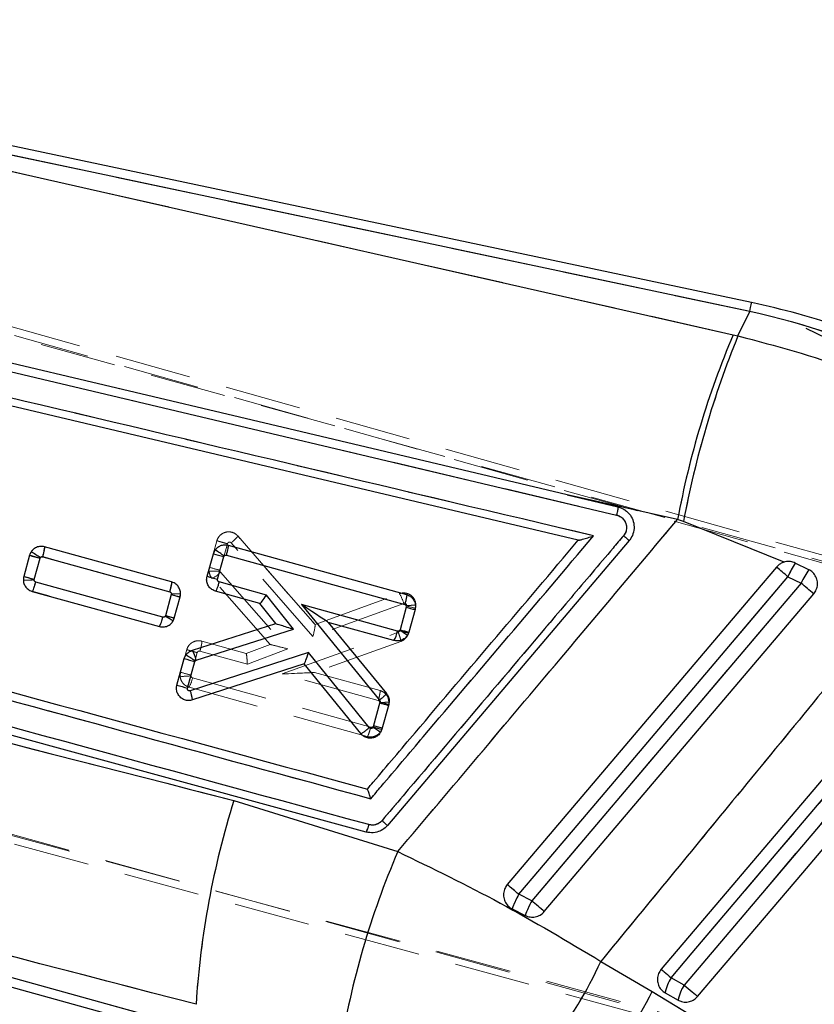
# Model space of a CAD drawing. Header units: millimetres. Extents: x 23 to 407, y 52 to 245.
# Tile 10 of 34: x 127 to 140, y 219 to 236. Entities that reach past the tile are written whole.
import ezdxf

# ---------------------------------------------------------------- set-up
doc = ezdxf.new("R2010")
doc.units = ezdxf.units.MM
doc.linetypes.add('HIDDEN', pattern=[1.905, 1.27, -0.635])
doc.layers.add('FORMATO', color=179, linetype='Continuous')
doc.styles.add('SLDTEXTSTYLE0', font='TXT', dxfattribs={"width": 0.75})
doc.dimstyles.new('SLDDIMSTYLE2', dxfattribs={"dimtxt": 3.5, "dimasz": 3.302, "dimexe": 0, "dimexo": 0.0625, "dimgap": 0.875, "dimtad": 1, "dimdec": 1, "dimlfac": 1.5, "dimrnd": 1e-09, "dimzin": 12, "dimdsep": 46, "dimtxsty": 'SLDTEXTSTYLE0', "dimsah": 1, "dimcen": 0.09, "dimadec": 0, "dimazin": 3, "dimtfac": 1, "dimtdec": 1, "dimtofl": 0, "dimtmove": 0, "dimatfit": 3, "dimfxl": 0, "dimfrac": 2, "dimtolj": 1, "dimtzin": 12, "dimarcsym": 0})

# ---------------------------------------------------------------- blocks, each defined once
blk = doc.blocks.new('_D_4')
at = {"layer": 'FORMATO'}
for p, q in [((140.029, 230.448), (214.029, 195.068)), ((213.127, 195.5), (144.92, 52.834)), ((71.821, 87.782), (145.822, 52.402))]:
    blk.add_line(p, q, dxfattribs=at)
for points in [[(213.127, 195.5), (211.245, 192.74), (212.161, 192.301)], [(144.92, 52.834), (146.802, 55.594), (145.885, 56.032)]]:
    blk.add_solid(points, dxfattribs=at)
at = {"layer": 'FORMATO', "insert": (171.09, 118.034), "char_height": 3.5, "attachment_point": 1, "rotation": 64.4478, "style": 'SLDTEXTSTYLE0'}
blk.add_mtext('237.2', dxfattribs=at)

msp = doc.modelspace()

# ---------------------------------------------------------------- linework, layer by layer
at = {"color": 7, "linetype": 'Continuous', "lineweight": 25}
for p, q in [((139.1267, 230.87885), (116.8609, 235.59156)), ((139.09485, 230.72837), (116.93282, 235.41913)), ((117.02006, 235.2758), (138.8196, 230.33934)), ((136.23694, 226.91494), (117.68103, 231.29921)), ((138.89879, 230.32145), (139.09485, 230.72837)), ((138.8196, 230.33934), (138.89879, 230.32145)), ((125.74013, 229.96795), (136.87523, 227.33442)), ((136.05169, 227.67306), (136.89736, 227.4731)), ((137.893, 227.26192), (136.05169, 227.67306)), ((137.99086, 227.22867), (137.893, 227.26192)), ((139.66856, 226.55071), (137.99086, 227.22867)), ((129.4558, 226.22013), (127.337, 226.80626)), ((130.4004, 226.83247), (133.37326, 226.01007)), ((137.08391, 226.90966), (133.05566, 222.16161)), ((136.23744, 226.91482), (136.23694, 226.91494)), ((127.08742, 226.66521), (126.98984, 226.31297)), ((127.11273, 226.72135), (127.08742, 226.66521)), ((127.30655, 226.64031), (129.42484, 226.05432)), ((130.0468, 226.31584), (130.15086, 226.69147)), ((130.15086, 226.69147), (130.18056, 226.75408)), ((130.22121, 226.26608), (130.32532, 226.64189)), ((130.32532, 226.64189), (130.33047, 226.65263)), ((130.36995, 226.66652), (133.34231, 225.84426)), ((132.70031, 222.05252), (116.00436, 226.6054)), ((127.16425, 226.26321), (127.26187, 226.61558)), ((127.26187, 226.61558), (127.26628, 226.62528)), ((140.08155, 226.42453), (139.85308, 226.53591)), ((139.73123, 226.30794), (139.95151, 226.20152)), ((129.30884, 225.6326), (127.19022, 226.21864)), ((131.03733, 226.00288), (130.24719, 226.22144)), ((127.13176, 226.06333), (129.25062, 225.47724)), ((129.4505, 226.00958), (129.35292, 225.65735)), ((130.92674, 225.86199), (130.18874, 226.06613)), ((131.48757, 225.43543), (131.03733, 226.00288)), ((129.49973, 225.61805), (129.59731, 225.97028)), ((131.1931, 225.52629), (130.92674, 225.86199)), ((131.61893, 225.842), (132.92265, 224.25156)), ((133.21991, 225.39915), (131.61893, 225.842)), ((129.35292, 225.65735), (129.34938, 225.64886)), ((133.36795, 225.79945), (133.26385, 225.42372)), ((133.51477, 225.76022), (133.41071, 225.3846)), ((129.47996, 225.57085), (129.49973, 225.61805)), ((129.80078, 225.08328), (131.1931, 225.52629)), ((131.19311, 225.52628), (131.1931, 225.52629)), ((132.06715, 225.54654), (133.03812, 224.36204)), ((133.16169, 225.24378), (132.06715, 225.54654)), ((129.8651, 224.91919), (131.48757, 225.43543)), ((133.26385, 225.42372), (133.25958, 225.41412)), ((133.41071, 225.3846), (133.38651, 225.33008)), ((129.66689, 224.94445), (129.69392, 225.00318)), ((131.73789, 225.04665), (129.76509, 224.40688)), ((132.75195, 223.79197), (131.73789, 225.04665)), ((129.54397, 224.50074), (129.66689, 224.94445)), ((129.71838, 224.45098), (129.84134, 224.89484)), ((131.66651, 224.85802), (129.80267, 224.2536)), ((129.84134, 224.89484), (129.84598, 224.90486)), ((129.84598, 224.90486), (129.8651, 224.91919)), ((132.60873, 223.69223), (131.66651, 224.85802)), ((132.92992, 224.21838), (132.81509, 223.80387)), ((133.07675, 224.17915), (132.96194, 223.76473)), ((132.81509, 223.80387), (132.81145, 223.79529)), ((132.96194, 223.76473), (132.94006, 223.71394)), ((113.73254, 223.2437), (129.75845, 218.80723)), ((113.58242, 223.12526), (129.71731, 218.65862)), ((130.49292, 222.57835), (133.2272, 221.72579)), ((135.46042, 220.90455), (135.24326, 221.01465)), ((135.13174, 220.77414), (135.35157, 220.66185)), ((136.61343, 219.89709), (137.46953, 219.39644)), ((138.00196, 219.50149), (137.78585, 219.62363)), ((137.68406, 219.37262), (137.90018, 219.25049))]:
    msp.add_line(p, q, dxfattribs=at)
at = {"color": 7, "linetype": 'HIDDEN', "lineweight": 18}
for p, q in [((139.09485, 230.72837), (116.93282, 235.41913)), ((117.02006, 235.2758), (138.8196, 230.33934)), ((113.85932, 234.11276), (142.84022, 225.95396)), ((113.99649, 233.9353), (143.0832, 225.75629)), ((145.02588, 225.26427), (114.78866, 233.63488)), ((138.89879, 230.32145), (139.09485, 230.72837)), ((138.8196, 230.33934), (138.89879, 230.32145)), ((125.74013, 229.96795), (136.87523, 227.33442)), ((137.893, 227.26192), (136.05169, 227.67306)), ((137.99086, 227.22867), (137.893, 227.26192)), ((139.66856, 226.55071), (137.99086, 227.22867)), ((130.55924, 226.98656), (130.55935, 226.98644)), ((131.84691, 225.5097), (130.55924, 226.98656)), ((130.55935, 226.98644), (131.8475, 225.50903)), ((127.3379, 226.80799), (127.33799, 226.80796)), ((129.45652, 226.22102), (127.3379, 226.80799)), ((127.33799, 226.80796), (129.45652, 226.22102)), ((130.21028, 226.90764), (130.08752, 226.46389)), ((130.08752, 226.46389), (130.21027, 226.90761)), ((130.21027, 226.90761), (130.21028, 226.90764)), ((130.38442, 226.85692), (130.26186, 226.41389)), ((131.81039, 225.30853), (130.44781, 226.87131)), ((127.08781, 226.66687), (126.99036, 226.31459)), ((126.99036, 226.31459), (127.08781, 226.66686)), ((129.42604, 226.05507), (127.30736, 226.64206)), ((127.26201, 226.61634), (127.16472, 226.26464)), ((130.26186, 226.41389), (130.26072, 226.40321)), ((130.26072, 226.40321), (130.26976, 226.38093)), ((130.26976, 226.38093), (131.39577, 225.10383)), ((139.73123, 226.30794), (139.95151, 226.20152)), ((111.82924, 226.15325), (142.89151, 217.55425)), ((127.16472, 226.26464), (127.16353, 226.25462)), ((127.19009, 226.22065), (129.30856, 225.63378)), ((131.09726, 225.18), (130.13095, 226.27597)), ((146.44313, 216.51347), (111.61035, 225.99323)), ((111.82054, 226.07454), (146.53124, 216.61662)), ((127.13187, 226.06527), (127.13186, 226.06528)), ((129.25046, 225.47837), (127.13187, 226.06527)), ((129.35362, 225.65961), (129.45087, 226.01118)), ((129.45087, 226.01118), (129.45222, 226.02021)), ((129.59775, 225.97215), (129.60507, 226.02279)), ((131.84691, 225.5097), (133.25451, 226.02499)), ((129.59775, 225.97215), (129.5003, 225.61988)), ((129.5003, 225.61988), (129.59775, 225.97215)), ((133.3256, 225.86321), (131.81039, 225.30853)), ((133.25894, 225.40686), (133.37336, 225.82052)), ((133.37336, 225.82052), (133.37463, 225.82912)), ((133.52016, 225.78117), (133.5275, 225.83599)), ((133.5275, 225.83599), (133.5275, 225.83597)), ((133.52016, 225.78117), (133.40551, 225.36671)), ((129.49098, 225.59716), (129.46693, 225.55454)), ((129.49159, 225.59824), (129.5003, 225.61988)), ((129.25051, 225.47836), (129.25046, 225.47837)), ((129.25046, 225.47837), (129.3033, 225.47309)), ((129.26427, 225.47585), (129.25051, 225.47836)), ((131.29936, 224.68759), (133.23513, 225.38109)), ((129.95825, 225.23352), (129.95827, 225.23352)), ((130.69617, 225.02909), (129.95825, 225.23352)), ((129.95827, 225.23352), (130.69651, 225.02899)), ((130.69617, 225.02909), (131.09724, 225.18002)), ((133.27832, 225.22973), (131.83586, 224.71296)), ((129.70811, 225.09236), (129.60418, 224.71669)), ((129.60418, 224.71669), (129.7081, 225.09235)), ((129.8823, 225.04183), (129.77851, 224.66662)), ((130.71782, 224.8487), (129.92767, 225.0676)), ((131.39577, 225.10383), (130.71782, 224.8487)), ((129.60418, 224.71669), (129.59746, 224.64773)), ((129.77851, 224.66662), (129.77742, 224.6554)), ((132.90034, 224.24402), (131.29936, 224.68759)), ((131.83645, 224.71317), (132.93086, 224.40996)), ((129.80397, 224.62279), (132.77633, 223.79937)), ((132.71825, 223.64396), (129.74568, 224.46744)), ((132.93086, 224.40996), (132.93086, 224.40996)), ((132.82141, 223.8252), (132.92523, 224.20052)), ((132.92523, 224.20052), (132.92649, 224.21052)), ((133.0793, 224.22033), (133.06791, 224.27738)), ((133.07202, 224.16113), (133.0793, 224.22033)), ((133.07202, 224.16113), (132.9681, 223.78547)), ((132.95939, 223.76387), (132.9681, 223.78547)), ((132.7183, 223.64395), (132.71825, 223.64396)), ((132.71825, 223.64396), (132.77114, 223.63868)), ((113.73254, 223.2437), (129.75845, 218.80723)), ((130.49292, 222.57835), (133.2272, 221.72579)), ((135.46042, 220.90455), (135.24326, 221.01465)), ((136.61343, 219.89709), (137.46953, 219.39644)), ((138.00196, 219.50149), (137.78585, 219.62363))]:
    msp.add_line(p, q, dxfattribs=at)
at = {"color": 8, "linetype": 'Continuous', "lineweight": 25, "flags": 128}
msp.add_lwpolyline([(139.09485, 230.72837), (139.10877, 230.79411), (139.11873, 230.84116), (139.12471, 230.86942), (139.1267, 230.87885), (139.1267, 230.87885)], dxfattribs=at)
at = {"color": 7, "linetype": 'HIDDEN', "lineweight": 18, "flags": 128}
for points in [[(139.1267, 230.87885), (139.12471, 230.86942), (139.11873, 230.84116), (139.10877, 230.79411), (139.09485, 230.72837)], [(127.27454, 226.8125), (127.29736, 226.81486), (127.33786, 226.808), (127.3379, 226.80799), (127.3379, 226.80799)], [(135.24326, 221.01465), (135.59334, 221.42755), (136.99365, 223.07915), (139.73123, 226.30794)], [(139.95151, 226.20152), (139.60143, 225.78862), (138.2011, 224.13703), (135.46042, 220.90455)], [(137.78585, 219.62363), (138.13613, 220.03635), (139.53725, 221.68727), (142.14233, 224.7568)], [(142.3313, 224.60269), (141.98102, 224.18996), (140.5799, 222.53904), (138.00196, 219.50149)], [(137.61805, 219.76606), (137.62324, 219.76165), (137.63382, 219.75266), (137.64952, 219.73933), (137.66991, 219.72203), (137.69445, 219.7012), (137.72246, 219.67742), (137.75321, 219.65133), (137.78585, 219.62363)], [(138.00196, 219.50149), (138.03563, 219.47291), (138.06942, 219.44424), (138.10241, 219.41624), (138.13373, 219.38966), (138.16252, 219.36523), (138.18802, 219.34359), (138.20953, 219.32534), (138.22649, 219.31095)], [(137.46953, 219.39644), (143.15159, 215.93473), (143.90766, 215.474)]]:
    msp.add_lwpolyline(points, dxfattribs=at)
at = {"color": 7, "linetype": 'Continuous', "lineweight": 25, "flags": 128}
for points in [[(136.05169, 227.67306), (135.60814, 227.77793), (131.4073, 228.77097), (125.76189, 230.10491)], [(139.54151, 226.46836), (139.19374, 226.05839), (137.79301, 224.40714), (135.05221, 221.17614)], [(135.24326, 221.01465), (135.59334, 221.42755), (136.99365, 223.07915), (139.73123, 226.30794)], [(139.95151, 226.20152), (139.60143, 225.78862), (138.2011, 224.13703), (135.46042, 220.90455)], [(135.66995, 220.72636), (136.01467, 221.13278), (137.41533, 222.78408), (140.16214, 226.02245)], [(132.06704, 225.54668), (132.06712, 225.54658), (132.06715, 225.54654)], [(141.9745, 224.89925), (141.62422, 224.48652), (140.22311, 222.83559), (137.61805, 219.76606)], [(137.78585, 219.62363), (138.13613, 220.03635), (139.53725, 221.68727), (142.14233, 224.7568)], [(142.3313, 224.60269), (141.98102, 224.18996), (140.5799, 222.53904), (138.00196, 219.50149)], [(138.22649, 219.31095), (138.57677, 219.72368), (139.97788, 221.3746), (142.55582, 224.41216)], [(137.61805, 219.76606), (137.62324, 219.76165), (137.63382, 219.75266), (137.64952, 219.73933), (137.66991, 219.72203), (137.69445, 219.7012), (137.72246, 219.67742), (137.75321, 219.65133), (137.78585, 219.62363)], [(138.00196, 219.50149), (138.03563, 219.47291), (138.06942, 219.44424), (138.10241, 219.41624), (138.13373, 219.38966), (138.16252, 219.36523), (138.18802, 219.34359), (138.20953, 219.32534), (138.22649, 219.31095)], [(137.46953, 219.39644), (143.15159, 215.93473), (143.90766, 215.474)]]:
    msp.add_lwpolyline(points, dxfattribs=at)
at = {"color": 7, "linetype": 'Continuous', "lineweight": 25}
for centre, radius, start, end in [((152.31754, 224.59695), 14.66866, 156.953801, 169.532497), ((153.69035, 224.29952), 15.9704, 157.847825, 169.431491), ((128.68662, 231.95476), 5.526, 253.178328, 255.05891), ((125.867, 224.55957), 2.49502, 55.886775, 60.047165), ((131.73889, 231.94805), 5.49121, 253.190263, 255.082754), ((129.07305, 224.95602), 2.11178, 53.456405, 58.368942), ((106.02851, 186.64518), 52.04812, 49.644381, 49.91788), ((141.36686, 225.58024), 1.7902, 147.735204, 156.015752), ((128.59983, 231.62552), 5.55114, 253.140331, 255.012415), ((131.6625, 231.64838), 5.57194, 253.143824, 255.008922), ((141.20042, 225.62268), 1.37653, 144.372031, 155.133187), ((84.59455, 160.87473), 85.627, 49.5375556, 49.7225475), ((130.72681, 230.48284), 4.65177, 254.075553, 255.9475), ((130.9303, 225.87392), 0.01245, 253.412232, 255.276204), ((128.06989, 223.35875), 2.6233, 57.48513, 60.807796), ((130.57151, 229.91566), 4.42925, 254.030569, 255.996586), ((134.57488, 230.02223), 4.39187, 254.049231, 256.031964), ((128.83704, 225.72082), 0.47998, 329.503377, 349.409025), ((132.74797, 225.48742), 0.48012, 329.506758, 349.406848), ((132.17508, 223.6382), 2.08087, 54.396204, 58.588688), ((134.45152, 229.58686), 4.32924, 254.077584, 256.089015), ((128.50742, 223.00145), 2.32696, 54.883411, 59.343204), ((129.22843, 224.76425), 0.65526, 13.677503, 29.135201), ((131.26099, 230.21835), 5.50955, 253.18199, 255.06818), ((131.66122, 224.87591), 0.01865, 286.458938, 289.20053), ((131.1592, 229.83156), 5.57016, 253.143324, 255.008992), ((129.23725, 224.19623), 0.56833, 5.792836, 21.755721), ((134.13548, 228.4356), 4.38615, 254.046572, 256.031972), ((131.64727, 221.81242), 2.29936, 55.789397, 59.581917), ((134.00731, 227.98181), 4.34472, 254.073446, 256.077712), ((144.3393, 218.24941), 14.50731, 162.638621, 176.318089), ((146.03209, 216.20835), 13.94301, 156.689488, 170.842802), ((105.21115, 185.6803), 46.37288, 49.637425, 49.946508), ((137.18248, 219.96933), 2.20301, 151.673609, 158.5727), ((136.92936, 220.09997), 1.67485, 151.289498, 160.398343), ((87.45712, 164.24549), 74.26012, 49.5154791, 49.7276974), ((130.35169, 222.75686), 6.88388, 308.141935, 335.45358), ((138.36887, 219.24106), 0.69733, 146.72781, 169.125206), ((138.58485, 219.11897), 0.69719, 146.725436, 169.12679), ((131.3017, 222.47502), 6.89346, 306.011702, 333.474627)]:
    msp.add_arc(centre, radius, start, end, dxfattribs=at)
at = {"color": 7, "linetype": 'HIDDEN', "lineweight": 18}
for centre, radius, start, end in [((152.31754, 224.59695), 14.66866, 156.953801, 169.532497), ((153.69035, 224.29952), 15.9704, 157.847825, 169.431491), ((106.02851, 186.64518), 52.04812, 49.644381, 49.91788), ((141.36686, 225.58024), 1.7902, 147.735204, 156.015752), ((128.63477, 231.72492), 5.65471, 253.09389, 254.931691), ((130.28321, 226.41022), 0.20299, 182.994707, 221.402793), ((131.72476, 231.84404), 5.62376, 253.074378, 254.922323), ((129.85955, 226.77916), 0.57172, 298.340784, 315.848741), ((141.20042, 225.62268), 1.37653, 144.372031, 155.133187), ((127.06459, 227.58207), 1.33113, 266.494636, 274.262858), ((84.59455, 160.87473), 85.627, 49.5375556, 49.7225475), ((130.6383, 230.18318), 4.33769, 254.112699, 256.120242), ((129.40074, 226.02647), 0.20437, 344.585709, 358.968875), ((132.67219, 225.67261), 0.68064, 16.262472, 31.179615), ((134.59324, 230.07785), 4.42865, 254.011131, 255.977424), ((133.32611, 225.83508), 0.2014, 344.47451, 0.252732), ((129.79584, 224.6632), 0.19898, 164.407171, 184.461203), ((131.25503, 230.13611), 5.66528, 253.058304, 254.892705), ((129.63569, 225.86498), 1.21786, 268.200982, 276.682726), ((129.3322, 224.71119), 0.47998, 329.480527, 349.387709), ((134.14347, 228.44709), 4.41785, 253.993057, 255.964134), ((132.87824, 224.21503), 0.20113, 344.458213, 1.513422), ((144.3393, 218.24941), 14.50731, 162.638621, 176.318089), ((146.03209, 216.20835), 13.94301, 156.689488, 170.842802), ((105.21115, 185.6803), 46.37288, 49.637425, 49.946508), ((137.18248, 219.96933), 2.20301, 151.673609, 158.5727), ((136.92936, 220.09997), 1.67485, 151.289498, 160.398343), ((87.45712, 164.24549), 74.26012, 49.5154791, 49.7276974), ((130.35169, 222.75686), 6.88388, 308.141935, 335.45358), ((138.36887, 219.24106), 0.69733, 146.72781, 169.125206), ((138.58485, 219.11897), 0.69719, 146.725436, 169.12679), ((131.3017, 222.47502), 6.89346, 306.011702, 333.474627)]:
    msp.add_arc(centre, radius, start, end, dxfattribs=at)
at = {"color": 7, "linetype": 'Continuous', "lineweight": 25}
for centre, major_axis, ratio, start_param, end_param in [((136.56117, 218.83475), (11.06421, -5.3309), 0.98957091, 1.33931023, 1.80749768), ((131.02354, 226.00814), (0.09676, 0.1461), 0.08222693, 3.16838843, 4.73079667), ((131.60514, 225.84726), (0.46194, -0.30067), 0.0056456, 0.01779745, 1.54460969), ((131.47378, 225.4407), (0.28067, -0.08559), 0.00345835, 3.14660392, 4.76260371), ((131.7241, 225.05191), (0.05752, 0.19364), 0.07287291, 3.19165487, 4.70684198)]:
    msp.add_ellipse(centre, major_axis=major_axis, ratio=ratio, start_param=start_param, end_param=end_param, dxfattribs=at)
at = {"color": 7, "linetype": 'HIDDEN', "lineweight": 18}
for centre, major_axis, ratio, start_param, end_param in [((136.56117, 218.83475), (11.06421, -5.3309), 0.98957091, 1.33931023, 1.80749768), ((131.7966, 225.3138), (0.05025, 0.19566), 0.07261581, 4.70412593, 6.23329942), ((131.38198, 225.10909), (0.28472, -0.07092), 0.00605942, 3.15037281, 4.76235812), ((130.70402, 224.85397), (-0.00785, 0.17507), 0.07732174, 4.67883767, 6.25798732), ((131.28556, 224.69285), (0.55059, 0.02031), 0.0104766, 4.73705517, 6.25016691)]:
    msp.add_ellipse(centre, major_axis=major_axis, ratio=ratio, start_param=start_param, end_param=end_param, dxfattribs=at)
at = {"color": 7, "linetype": 'Continuous', "lineweight": 25}
for points, knots in [([(136.49195, 226.98875), (133.32453, 227.73798), (127.02617, 229.22782), (120.72726, 230.71672), (117.59605, 231.45685)], [0, 0, 0, 0, 0.50289597, 1, 1, 1, 1]), ([(144.33161, 228.388), (144.01262, 228.63328), (143.35674, 229.13761), (142.2731, 229.76996), (141.11441, 230.30115), (140.05752, 230.66284), (139.38545, 230.8188), (139.1267, 230.87885)], [0, 0, 0, 0, 0.20716711, 0.42595382, 0.64462456, 0.86318017, 1, 1, 1, 1]), ([(138.89879, 230.32145), (139.5261, 230.15647), (140.8004, 229.82134), (141.96788, 229.22326), (142.56063, 228.9196)], [0, 0, 0, 0, 0.49227881, 1, 1, 1, 1]), ([(136.89736, 227.4731), (136.89801, 227.47121), (136.89941, 227.4672), (136.89735, 227.44495), (136.89249, 227.41498), (136.8852, 227.37755), (136.87908, 227.3511), (136.87523, 227.33442)], [0, 0, 0, 0, 0.188957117, 0.402803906, 0.618039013, 0.759149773, 1, 1, 1, 1]), ([(136.89736, 227.4731), (136.93691, 227.46005), (136.98856, 227.44301), (137.03086, 227.40977), (137.04078, 227.40198)], [0, 0, 0, 0, 0.765719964, 1, 1, 1, 1]), ([(136.87523, 227.33442), (136.87684, 227.33404), (136.90165, 227.32813), (136.94776, 227.3077), (137.00068, 227.25788), (137.03422, 227.1933), (137.04419, 227.12155), (137.03112, 227.04931), (137.00385, 227.00971), (136.99024, 226.98995)], [0, 0, 0, 0, 0.011447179, 0.176794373, 0.341934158, 0.506673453, 0.67098981, 0.835835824, 1, 1, 1, 1]), ([(137.04078, 227.40198), (137.05656, 227.3873), (137.10101, 227.34597), (137.15089, 227.25685), (137.17296, 227.13978), (137.15452, 227.02199), (137.11481, 226.94724), (137.08704, 226.91347), (137.08399, 226.90976)], [0, 0, 0, 0, 0.118155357, 0.332701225, 0.546983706, 0.760673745, 0.973705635, 1, 1, 1, 1]), ([(116.52558, 227.18392), (116.53567, 227.18117), (116.89254, 227.08383), (118.6366, 226.60828), (124.02394, 225.13909), (129.06506, 223.76439), (132.71879, 222.76804)], [0, 0, 0, 0, 0.00186933, 0.06612333, 0.32313921, 1, 1, 1, 1]), ([(133.2272, 221.72579), (134.12922, 222.79525), (135.68519, 224.64003), (137.23968, 226.48607), (137.893, 227.26192)], [0, 0, 0, 0, 0.5797186, 1, 1, 1, 1]), ([(116.36977, 227.0848), (119.10802, 226.33734), (124.57621, 224.84468), (130.04537, 223.35243), (132.77579, 222.60744)], [0, 0, 0, 0, 0.50075999, 1, 1, 1, 1]), ([(132.77579, 222.60744), (132.83415, 222.67625), (133.12594, 223.02027), (134.36465, 224.48072), (135.54502, 225.87234), (136.49195, 226.98875)], [0, 0, 0, 0, 0.04711261, 0.23556179, 1, 1, 1, 1]), ([(136.99024, 226.98995), (136.93188, 226.92115), (136.64008, 226.57712), (135.41452, 225.13224), (134.13061, 223.6185), (133.08013, 222.37998), (132.96339, 222.24235)], [0, 0, 0, 0, 0.04347786, 0.21738753, 0.91302792, 1, 1, 1, 1]), ([(136.23744, 226.91482), (136.23957, 226.91486), (136.24438, 226.91494), (136.26812, 226.92037), (136.31717, 226.93377), (136.39508, 226.95733), (136.45852, 226.97778), (136.49131, 226.98854), (136.49195, 226.98875)], [0, 0, 0, 0, 0.08447254, 0.19148868, 0.36071815, 0.66706546, 0.99349351, 1, 1, 1, 1]), ([(137.08399, 226.90976), (137.08266, 226.91099), (137.08001, 226.91345), (137.05878, 226.93172), (137.02806, 226.95797), (137.0029, 226.97936), (136.99032, 226.99005)], [0, 0, 0, 0, 0.24999924, 0.49999222, 0.74998524, 1, 1, 1, 1]), ([(127.337, 226.80626), (127.31425, 226.81019), (127.26876, 226.81803), (127.2008, 226.8001), (127.14678, 226.76625), (127.12283, 226.73466), (127.11273, 226.72135)], [0, 0, 0, 0, 0.268803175, 0.537659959, 0.805100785, 1, 1, 1, 1]), ([(127.30655, 226.64031), (127.3095, 226.65125), (127.31768, 226.68158), (127.32869, 226.72805), (127.33692, 226.77074), (127.34031, 226.79961), (127.3381, 226.80405), (127.337, 226.80626)], [0, 0, 0, 0, 0.12955908, 0.35924343, 0.57282962, 0.78641205, 1, 1, 1, 1]), ([(130.18056, 226.75408), (130.19549, 226.77135), (130.22535, 226.80589), (130.28853, 226.835), (130.34921, 226.84307), (130.38592, 226.83547), (130.4004, 226.83247)], [0, 0, 0, 0, 0.2734354, 0.54685912, 0.82126416, 1, 1, 1, 1]), ([(130.36995, 226.66652), (130.37286, 226.67731), (130.38105, 226.70764), (130.39207, 226.75415), (130.40032, 226.79694), (130.40371, 226.82582), (130.4015, 226.83025), (130.4004, 226.83247)], [0, 0, 0, 0, 0.12785624, 0.35922936, 0.57282045, 0.78640519, 1, 1, 1, 1]), ([(132.71879, 222.76804), (132.75113, 222.80615), (133.01693, 223.11946), (134.18964, 224.50176), (135.33002, 225.84595), (136.23694, 226.91494)], [0, 0, 0, 0, 0.02757394, 0.22665559, 1, 1, 1, 1]), ([(132.7461, 222.17536), (128.88333, 223.22932), (123.31804, 224.74781), (117.75406, 226.26673), (116.05195, 226.73139)], [0, 0, 0, 0, 0.694082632, 1, 1, 1, 1]), ([(127.26628, 226.62528), (127.26881, 226.62843), (127.27386, 226.63474), (127.28486, 226.64031), (127.29618, 226.64232), (127.30336, 226.64093), (127.30655, 226.64031)], [0, 0, 0, 0, 0.26172938, 0.52329111, 0.78796725, 1, 1, 1, 1]), ([(130.33047, 226.65263), (130.33312, 226.65569), (130.33841, 226.66181), (130.34963, 226.66695), (130.36055, 226.66843), (130.36724, 226.66707), (130.36995, 226.66652)], [0, 0, 0, 0, 0.27009047, 0.53998201, 0.81339605, 1, 1, 1, 1]), ([(115.13991, 226.47974), (116.28566, 226.19162), (121.40564, 224.90414), (126.52172, 223.59474), (130.49292, 222.57835)], [0, 0, 0, 0, 0.223780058, 1, 1, 1, 1]), ([(139.66856, 226.55071), (139.64673, 226.54274), (139.59826, 226.52504), (139.56164, 226.48846), (139.54151, 226.46836)], [0, 0, 0, 0, 0.45049162, 1, 1, 1, 1]), ([(139.85308, 226.53591), (139.82725, 226.54535), (139.77375, 226.5649), (139.70889, 226.56139), (139.67458, 226.55231), (139.66856, 226.55071)], [0, 0, 0, 0, 0.43497952, 0.90074327, 1, 1, 1, 1]), ([(126.98984, 226.31297), (126.98598, 226.29045), (126.97824, 226.24541), (126.99577, 226.17772), (127.0331, 226.11977), (127.08167, 226.08092), (127.11753, 226.06833), (127.13176, 226.06333)], [0, 0, 0, 0, 0.21353179, 0.42702445, 0.64160766, 0.85773325, 1, 1, 1, 1]), ([(130.18874, 226.06613), (130.16716, 226.07451), (130.12401, 226.09126), (130.07445, 226.14186), (130.044, 226.20443), (130.03632, 226.26558), (130.0439, 226.30194), (130.0468, 226.31584)], [0, 0, 0, 0, 0.216956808, 0.43390662, 0.650775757, 0.866583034, 1, 1, 1, 1]), ([(140.20734, 226.28606), (140.19417, 226.31222), (140.16785, 226.36453), (140.11683, 226.40591), (140.08636, 226.422), (140.08155, 226.42453)], [0, 0, 0, 0, 0.457272, 0.91444843, 1, 1, 1, 1]), ([(127.13179, 226.06333), (127.13387, 226.06466), (127.13805, 226.06733), (127.14998, 226.09385), (127.16475, 226.13438), (127.1789, 226.17892), (127.18725, 226.20821), (127.19022, 226.21864)], [0, 0, 0, 0, 0.21586823, 0.43174337, 0.6476103, 0.87458148, 1, 1, 1, 1]), ([(127.19022, 226.21864), (127.18749, 226.21961), (127.18084, 226.22199), (127.17203, 226.22919), (127.16541, 226.23959), (127.16233, 226.25148), (127.16362, 226.25934), (127.16425, 226.26321)], [0, 0, 0, 0, 0.15254536, 0.37118641, 0.58495393, 0.79525877, 1, 1, 1, 1]), ([(129.42484, 226.05432), (129.43053, 226.07554), (129.4419, 226.11799), (129.45354, 226.17246), (129.45931, 226.21126), (129.45699, 226.21717), (129.45583, 226.22012)], [0, 0, 0, 0, 0.24999669, 0.50000187, 0.75000266, 1, 1, 1, 1]), ([(129.59731, 225.97028), (129.60122, 225.99277), (129.60906, 226.03775), (129.5917, 226.10542), (129.55454, 226.16342), (129.50602, 226.20242), (129.47011, 226.21508), (129.4558, 226.22013)], [0, 0, 0, 0, 0.21331605, 0.42657879, 0.64100128, 0.85699837, 1, 1, 1, 1]), ([(130.24719, 226.22144), (130.24116, 226.2006), (130.2291, 226.1589), (130.21121, 226.10721), (130.19632, 226.07176), (130.19127, 226.06801), (130.18874, 226.06613)], [0, 0, 0, 0, 0.24999213, 0.50000071, 0.74999679, 1, 1, 1, 1]), ([(130.24719, 226.22144), (130.24447, 226.22241), (130.23783, 226.22478), (130.22902, 226.23199), (130.22238, 226.2424), (130.21929, 226.25432), (130.22058, 226.26219), (130.22121, 226.26608)], [0, 0, 0, 0, 0.151612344, 0.370448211, 0.584385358, 0.794941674, 1, 1, 1, 1]), ([(140.16214, 226.02245), (140.17822, 226.04538), (140.21131, 226.09259), (140.229, 226.17952), (140.22173, 226.24575), (140.20961, 226.27969), (140.20734, 226.28606)], [0, 0, 0, 0, 0.2976326, 0.6126191, 0.9272912, 1, 1, 1, 1]), ([(129.42484, 226.05432), (129.42756, 226.05333), (129.43419, 226.05094), (129.44294, 226.04373), (129.44949, 226.03337), (129.45255, 226.02144), (129.45119, 226.01354), (129.4505, 226.00958)], [0, 0, 0, 0, 0.15234343, 0.36997005, 0.58243565, 0.79109102, 1, 1, 1, 1]), ([(133.37329, 226.01006), (133.37446, 226.00711), (133.37678, 226.0012), (133.37101, 225.96239), (133.35937, 225.90793), (133.348, 225.86548), (133.34231, 225.84426)], [0, 0, 0, 0, 0.2500006, 0.50000182, 0.74999072, 1, 1, 1, 1]), ([(133.37326, 226.01007), (133.39481, 226.00168), (133.43792, 225.98491), (133.48739, 225.9343), (133.51775, 225.87176), (133.52538, 225.81057), (133.51771, 225.77417), (133.51477, 225.76022)], [0, 0, 0, 0, 0.21676277, 0.43351569, 0.65027345, 0.8659698, 1, 1, 1, 1]), ([(133.34231, 225.84426), (133.34504, 225.84328), (133.35166, 225.84089), (133.3604, 225.83367), (133.36696, 225.82331), (133.37002, 225.81135), (133.36864, 225.80343), (133.36795, 225.79945)], [0, 0, 0, 0, 0.15190714, 0.36946828, 0.58174828, 0.7900771, 1, 1, 1, 1]), ([(129.34938, 225.64886), (129.34745, 225.64608), (129.34319, 225.63996), (129.33322, 225.63366), (129.32107, 225.63047), (129.31291, 225.63189), (129.30884, 225.6326)], [0, 0, 0, 0, 0.214708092, 0.473482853, 0.737127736, 1, 1, 1, 1]), ([(141.34084, 225.65099), (140.49682, 224.62445), (138.92033, 222.70705), (137.34525, 220.78849), (136.61343, 219.89709)], [0, 0, 0, 0, 0.535379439, 1, 1, 1, 1]), ([(129.25062, 225.47724), (129.27328, 225.4733), (129.31861, 225.46541), (129.38633, 225.48317), (129.44347, 225.51875), (129.46829, 225.55418), (129.47996, 225.57085)], [0, 0, 0, 0, 0.25785629, 0.51576438, 0.7722264, 1, 1, 1, 1]), ([(133.38651, 225.33008), (133.37253, 225.31218), (133.34457, 225.27637), (133.28325, 225.24435), (133.21977, 225.23254), (133.17962, 225.24031), (133.16169, 225.24378)], [0, 0, 0, 0, 0.262262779, 0.524498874, 0.787592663, 1, 1, 1, 1]), ([(133.25958, 225.41412), (133.25787, 225.41181), (133.25374, 225.40625), (133.24423, 225.40021), (133.23211, 225.39704), (133.22397, 225.39845), (133.21991, 225.39915)], [0, 0, 0, 0, 0.1892409, 0.45638091, 0.72889266, 1, 1, 1, 1]), ([(129.69392, 225.00318), (129.7084, 225.02111), (129.73727, 225.05686), (129.77965, 225.07449), (129.80078, 225.08328)], [0, 0, 0, 0, 0.5013484, 1, 1, 1, 1]), ([(129.80267, 224.2536), (129.78022, 224.2487), (129.73532, 224.2389), (129.66664, 224.25356), (129.60661, 224.28847), (129.56136, 224.34195), (129.53671, 224.40718), (129.53491, 224.46244), (129.54207, 224.49269), (129.54397, 224.50074)], [0, 0, 0, 0, 0.15667818, 0.3133276, 0.47077301, 0.62875719, 0.78647808, 0.94322643, 1, 1, 1, 1]), ([(129.76509, 224.40688), (129.7635, 224.40644), (129.75788, 224.40489), (129.74765, 224.40497), (129.73574, 224.40914), (129.72595, 224.41697), (129.71942, 224.42732), (129.71636, 224.43918), (129.71771, 224.44705), (129.71838, 224.45098)], [0, 0, 0, 0, 0.06366834, 0.22384283, 0.38412429, 0.5421459, 0.69658197, 0.84857354, 1, 1, 1, 1]), ([(133.03812, 224.36204), (133.03729, 224.35931), (133.03563, 224.35385), (133.00994, 224.3276), (132.9712, 224.29216), (132.93883, 224.26509), (132.92265, 224.25156)], [0, 0, 0, 0, 0.25000093, 0.49999754, 0.74999952, 1, 1, 1, 1]), ([(133.03812, 224.36204), (133.04786, 224.34796), (133.0707, 224.31499), (133.0883, 224.25059), (133.08068, 224.20342), (133.07675, 224.17915)], [0, 0, 0, 0, 0.26551995, 0.62207251, 1, 1, 1, 1]), ([(132.92265, 224.25156), (132.92274, 224.25144), (132.92546, 224.24801), (132.92962, 224.24033), (132.93178, 224.22869), (132.93048, 224.22145), (132.92992, 224.21838)], [0, 0, 0, 0, 0.0133785, 0.37455504, 0.73504868, 1, 1, 1, 1]), ([(132.94006, 223.71394), (132.9264, 223.69576), (132.8991, 223.65941), (132.83824, 223.6259), (132.77066, 223.61298), (132.70225, 223.62356), (132.64617, 223.65219), (132.61962, 223.68059), (132.60873, 223.69223)], [0, 0, 0, 0, 0.17420541, 0.34838898, 0.52312542, 0.69921474, 0.87668546, 1, 1, 1, 1]), ([(132.60878, 223.69217), (132.60982, 223.69193), (132.61191, 223.69145), (132.62159, 223.69614), (132.63563, 223.70463), (132.65394, 223.71696), (132.67565, 223.73252), (132.6999, 223.75071), (132.72575, 223.77077), (132.74322, 223.7849), (132.75195, 223.79197)], [0, 0, 0, 0, 0.12500037, 0.25000026, 0.37500042, 0.50000514, 0.6250016, 0.75000236, 0.87499679, 1, 1, 1, 1]), ([(132.81145, 223.79529), (132.80906, 223.79211), (132.80428, 223.78576), (132.79361, 223.7799), (132.78168, 223.77759), (132.7694, 223.77939), (132.75903, 223.78451), (132.75405, 223.78976), (132.75195, 223.79197)], [0, 0, 0, 0, 0.169968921, 0.339820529, 0.511788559, 0.688205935, 0.86877513, 1, 1, 1, 1]), ([(129.86193, 219.18103), (125.8978, 220.21224), (120.57289, 221.59744), (115.2488, 222.97886), (113.88824, 223.33188)], [0, 0, 0, 0, 0.744450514, 1, 1, 1, 1]), ([(132.77579, 222.60744), (132.7756, 222.60808), (132.77449, 222.61169), (132.76792, 222.63298), (132.75639, 222.66913), (132.74199, 222.71167), (132.73067, 222.74274), (132.72255, 222.76265), (132.71998, 222.76632), (132.71879, 222.76804)], [0, 0, 0, 0, 0.008691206, 0.049171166, 0.289072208, 0.496525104, 0.677751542, 0.849968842, 1, 1, 1, 1]), ([(132.96339, 222.24235), (132.95475, 222.23334), (132.92946, 222.20695), (132.87729, 222.17849), (132.81026, 222.1641), (132.76743, 222.17162), (132.7461, 222.17536)], [0, 0, 0, 0, 0.15620287, 0.45713264, 0.72972925, 1, 1, 1, 1]), ([(133.05565, 222.16161), (133.05436, 222.16286), (133.05177, 222.16536), (133.0309, 222.18372), (133.00065, 222.2101), (132.97581, 222.2316), (132.96339, 222.24235)], [0, 0, 0, 0, 0.24999987, 0.49999657, 0.74999145, 1, 1, 1, 1]), ([(132.70056, 222.05245), (132.70254, 222.05393), (132.7065, 222.0569), (132.71811, 222.0848), (132.73208, 222.12555), (132.74159, 222.15871), (132.74634, 222.1753)], [0, 0, 0, 0, 0.2499956, 0.49998503, 0.74999084, 1, 1, 1, 1]), ([(133.05565, 222.16161), (133.02996, 222.13671), (132.97859, 222.0869), (132.87449, 222.04499), (132.77829, 222.03584), (132.72034, 222.04822), (132.70056, 222.05244)], [0, 0, 0, 0, 0.27231881, 0.54462626, 0.84458604, 1, 1, 1, 1]), ([(133.2272, 221.72579), (133.80117, 221.44798), (134.96215, 220.88605), (136.0589, 220.2292), (136.61343, 219.89709)], [0, 0, 0, 0, 0.49438635, 1, 1, 1, 1]), ([(135.05221, 221.17614), (135.03754, 221.15556), (135.00569, 221.11089), (134.98589, 221.02706), (134.99365, 220.93793), (135.03104, 220.85675), (135.08199, 220.8027), (135.11954, 220.78114), (135.13174, 220.77414)], [0, 0, 0, 0, 0.16046941, 0.34832119, 0.53601946, 0.72327894, 0.91009421, 1, 1, 1, 1]), ([(135.35157, 220.66185), (135.37793, 220.65141), (135.4316, 220.63015), (135.52049, 220.63362), (135.60391, 220.66461), (135.65039, 220.70331), (135.66966, 220.72602), (135.66995, 220.72636)], [0, 0, 0, 0, 0.24200979, 0.49282836, 0.74420781, 0.99619212, 1, 1, 1, 1]), ([(137.61805, 219.76606), (137.60165, 219.74261), (137.56832, 219.69495), (137.55065, 219.60767), (137.56095, 219.5198), (137.60026, 219.4408), (137.64743, 219.39459), (137.6781, 219.3762), (137.68406, 219.37262)], [0, 0, 0, 0, 0.18582706, 0.37779486, 0.56976131, 0.76172696, 0.95369388, 1, 1, 1, 1]), ([(137.90018, 219.25049), (137.91949, 219.24139), (137.96501, 219.21995), (138.04622, 219.21356), (138.13218, 219.23493), (138.19204, 219.27331), (138.21916, 219.30294), (138.22649, 219.31095)], [0, 0, 0, 0, 0.17945718, 0.42292309, 0.66639033, 0.90985699, 1, 1, 1, 1])]:
    msp.add_open_spline(points, degree=3, knots=knots, dxfattribs=at)
at = {"color": 7, "linetype": 'HIDDEN', "lineweight": 18}
for points, knots in [([(136.49195, 226.98875), (133.32453, 227.73798), (127.02617, 229.22782), (120.72726, 230.71672), (117.59605, 231.45685)], [0, 0, 0, 0, 0.50289597, 1, 1, 1, 1]), ([(138.89879, 230.32145), (139.5261, 230.15647), (140.8004, 229.82134), (141.96788, 229.22326), (142.56063, 228.9196)], [0, 0, 0, 0, 0.49227882, 1, 1, 1, 1]), ([(136.89736, 227.4731), (136.89801, 227.47121), (136.89941, 227.4672), (136.89735, 227.44495), (136.89249, 227.41498), (136.8852, 227.37755), (136.87908, 227.3511), (136.87523, 227.33442)], [0, 0, 0, 0, 0.18895978, 0.40280376, 0.61803862, 0.7591505, 1, 1, 1, 1]), ([(136.87523, 227.33442), (136.87684, 227.33404), (136.90165, 227.32813), (136.94776, 227.3077), (137.00068, 227.25788), (137.03422, 227.1933), (137.04419, 227.12155), (137.03112, 227.04931), (137.00385, 227.00971), (136.99024, 226.98995)], [0, 0, 0, 0, 0.01144718, 0.17679438, 0.34193405, 0.50667347, 0.67098983, 0.8358358, 1, 1, 1, 1]), ([(133.2272, 221.72579), (134.12922, 222.79525), (135.68519, 224.64003), (137.23968, 226.48607), (137.893, 227.26192)], [0, 0, 0, 0, 0.5797186, 1, 1, 1, 1]), ([(116.36977, 227.0848), (119.10802, 226.33734), (124.57621, 224.84468), (130.04537, 223.35243), (132.77579, 222.60744)], [0, 0, 0, 0, 0.500759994, 1, 1, 1, 1]), ([(130.21028, 226.90764), (130.21028, 226.90766), (130.21159, 226.91288), (130.22092, 226.93944), (130.24652, 226.98486), (130.28904, 227.02104), (130.33772, 227.046), (130.39154, 227.05921), (130.46067, 227.05249), (130.51795, 227.02559), (130.5484, 226.99958), (130.55923, 226.98657), (130.55924, 226.98656)], [0, 0, 0, 0, 0.00009416, 0.03712298, 0.19380726, 0.35333194, 0.41345105, 0.57060196, 0.727657, 0.88323877, 0.99991081, 1, 1, 1, 1]), ([(130.55924, 226.98656), (130.54232, 227.00236), (130.50847, 227.03397), (130.44145, 227.05654), (130.37177, 227.0569), (130.3058, 227.03375), (130.2516, 226.99023), (130.22215, 226.9442), (130.21269, 226.91509), (130.21028, 226.90764)], [0, 0, 0, 0, 0.15854077, 0.31709929, 0.47514822, 0.63245291, 0.7892826, 0.94611884, 1, 1, 1, 1]), ([(130.55935, 226.98644), (130.55893, 226.98412), (130.55809, 226.97948), (130.53903, 226.9576), (130.5092, 226.92751), (130.48172, 226.90185), (130.46095, 226.88299), (130.4535, 226.87637), (130.44781, 226.87131)], [0, 0, 0, 0, 0.22051564, 0.44102757, 0.66155108, 0.88205839, 0.9099062, 1, 1, 1, 1]), ([(132.77579, 222.60744), (132.83415, 222.67625), (133.12594, 223.02027), (134.36465, 224.48072), (135.54502, 225.87234), (136.49195, 226.98875)], [0, 0, 0, 0, 0.04711261, 0.23556179, 1, 1, 1, 1]), ([(136.99024, 226.98995), (136.93188, 226.92115), (136.64008, 226.57712), (135.41452, 225.13224), (134.13061, 223.6185), (133.08013, 222.37998), (132.96339, 222.24235)], [0, 0, 0, 0, 0.04347786, 0.21738753, 0.91302792, 1, 1, 1, 1]), ([(137.08416, 226.90996), (137.08282, 226.91118), (137.08015, 226.91362), (137.05884, 226.93179), (137.02801, 226.95793), (137.00277, 226.97921), (136.99015, 226.98985)], [0, 0, 0, 0, 0.25000097, 0.49999339, 0.75000657, 1, 1, 1, 1]), ([(127.33799, 226.80796), (127.33909, 226.80574), (127.3413, 226.8013), (127.33789, 226.77247), (127.33148, 226.73941), (127.32181, 226.69641), (127.31367, 226.66582), (127.30736, 226.64206)], [0, 0, 0, 0, 0.21377114, 0.42753376, 0.64131524, 0.72136893, 1, 1, 1, 1]), ([(130.21027, 226.90761), (130.212, 226.90697), (130.21547, 226.90568), (130.24302, 226.89751), (130.28365, 226.88574), (130.32866, 226.87286), (130.3632, 226.863), (130.37969, 226.85828), (130.38442, 226.85692)], [0, 0, 0, 0, 0.20321803, 0.40644281, 0.6096645, 0.81288044, 0.94627005, 1, 1, 1, 1]), ([(130.44781, 226.87131), (130.4456, 226.87347), (130.44043, 226.87852), (130.42986, 226.88325), (130.41743, 226.88452), (130.40771, 226.88212), (130.39887, 226.87758), (130.39108, 226.87089), (130.38625, 226.86262), (130.38469, 226.85775), (130.38442, 226.85692)], [0, 0, 0, 0, 0.11707524, 0.27332291, 0.42927265, 0.58518669, 0.64523329, 0.80621282, 0.9670425, 1, 1, 1, 1]), ([(132.7461, 222.17536), (128.88333, 223.22932), (123.31804, 224.74781), (117.75406, 226.26673), (116.05195, 226.73139)], [0, 0, 0, 0, 0.69408263, 1, 1, 1, 1]), ([(127.08781, 226.66687), (127.08782, 226.66688), (127.0912, 226.68041), (127.10337, 226.71133), (127.12485, 226.73614), (127.13714, 226.75034)], [0, 0, 0, 0, 0.00041869, 0.42766144, 1, 1, 1, 1]), ([(127.26201, 226.61634), (127.25682, 226.61782), (127.24031, 226.62251), (127.20581, 226.63231), (127.16121, 226.64504), (127.12057, 226.65678), (127.09301, 226.66493), (127.08954, 226.66622), (127.08781, 226.66686)], [0, 0, 0, 0, 0.05885488, 0.1871246, 0.39034589, 0.59356219, 0.79678305, 1, 1, 1, 1]), ([(127.30736, 226.64206), (127.30493, 226.64257), (127.29848, 226.64395), (127.28759, 226.64268), (127.27835, 226.63833), (127.2705, 226.63192), (127.26512, 226.62502), (127.26285, 226.61869), (127.26201, 226.61634)], [0, 0, 0, 0, 0.12890427, 0.3432371, 0.55749466, 0.65113636, 0.8702797, 1, 1, 1, 1]), ([(115.13991, 226.47974), (116.28566, 226.19162), (121.40564, 224.90414), (126.52172, 223.59474), (130.49292, 222.57835)], [0, 0, 0, 0, 0.22378005, 1, 1, 1, 1]), ([(130.26072, 226.40321), (130.25384, 226.40283), (130.23708, 226.40191), (130.20182, 226.40022), (130.15722, 226.39849), (130.11492, 226.39761), (130.08612, 226.39788), (130.08237, 226.39904), (130.0805, 226.39962)], [0, 0, 0, 0, 0.075348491, 0.183588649, 0.38768848, 0.591791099, 0.795895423, 1, 1, 1, 1]), ([(130.0805, 226.39962), (130.08372, 226.37669), (130.09013, 226.33117), (130.11741, 226.29428), (130.13095, 226.27597)], [0, 0, 0, 0, 0.5035422, 1, 1, 1, 1]), ([(127.19009, 226.22065), (127.18407, 226.1998), (127.17204, 226.15809), (127.1542, 226.1064), (127.13937, 226.07091), (127.13436, 226.06716), (127.13186, 226.06528)], [0, 0, 0, 0, 0.250001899, 0.499999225, 0.750001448, 1, 1, 1, 1]), ([(127.16353, 226.25462), (127.1641, 226.25045), (127.16524, 226.24211), (127.17206, 226.23131), (127.18076, 226.22394), (127.18738, 226.22161), (127.19009, 226.22065)], [0, 0, 0, 0, 0.271658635, 0.543455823, 0.813071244, 1, 1, 1, 1]), ([(129.45652, 226.22102), (129.45773, 226.21806), (129.46015, 226.21213), (129.45451, 226.17329), (129.44299, 226.11879), (129.43169, 226.07631), (129.42604, 226.05507)], [0, 0, 0, 0, 0.24999782, 0.50000054, 0.74999378, 1, 1, 1, 1]), ([(129.45222, 226.02021), (129.45205, 226.02293), (129.45165, 226.02967), (129.44741, 226.03983), (129.44076, 226.04741), (129.43344, 226.05251), (129.42883, 226.0541), (129.42604, 226.05507)], [0, 0, 0, 0, 0.17369141, 0.43090097, 0.68823733, 0.81108727, 1, 1, 1, 1]), ([(129.60507, 226.02279), (129.60322, 226.02225), (129.59952, 226.02118), (129.57075, 226.02013), (129.52848, 226.01965), (129.49053, 226.0198), (129.46473, 226.02005), (129.45711, 226.02015), (129.45222, 226.02021)], [0, 0, 0, 0, 0.22672275, 0.45344492, 0.68016279, 0.90688335, 0.94019596, 1, 1, 1, 1]), ([(133.5275, 225.83599), (133.52489, 225.85904), (133.51965, 225.90513), (133.48338, 225.96591), (133.43059, 226.01173), (133.36539, 226.03687), (133.30392, 226.0396), (133.26822, 226.02904), (133.25451, 226.02499)], [0, 0, 0, 0, 0.178111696, 0.356218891, 0.534516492, 0.712471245, 0.889590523, 1, 1, 1, 1]), ([(133.25451, 226.02499), (133.25453, 226.025), (133.27564, 226.03344), (133.32165, 226.04088), (133.3897, 226.03045), (133.45033, 225.99791), (133.49705, 225.9476), (133.52197, 225.89071), (133.52751, 225.85204), (133.5275, 225.836), (133.5275, 225.83599)], [0, 0, 0, 0, 0.0001038, 0.17650961, 0.35225409, 0.52630689, 0.70030442, 0.87550054, 0.99989719, 1, 1, 1, 1]), ([(133.37463, 225.82912), (133.37435, 225.83183), (133.37365, 225.83874), (133.36895, 225.84902), (133.36046, 225.85827), (133.34955, 225.86407), (133.33735, 225.86622), (133.32951, 225.86421), (133.3256, 225.86321)], [0, 0, 0, 0, 0.11720544, 0.29921689, 0.47744986, 0.65260892, 0.82692953, 1, 1, 1, 1]), ([(133.5275, 225.83597), (133.52567, 225.83534), (133.52199, 225.83409), (133.49326, 225.83219), (133.451, 225.83055), (133.41114, 225.82965), (133.3852, 225.82925), (133.37753, 225.82916), (133.37463, 225.82912)], [0, 0, 0, 0, 0.226602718, 0.453206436, 0.679814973, 0.906422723, 0.964589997, 1, 1, 1, 1]), ([(129.30856, 225.63378), (129.31062, 225.63333), (129.31637, 225.63208), (129.32653, 225.63285), (129.33783, 225.63747), (129.34724, 225.64587), (129.35186, 225.65399), (129.35336, 225.65879), (129.35362, 225.65961)], [0, 0, 0, 0, 0.11021011, 0.30763939, 0.52272996, 0.73768661, 0.95499573, 1, 1, 1, 1]), ([(129.5003, 225.61988), (129.49813, 225.62035), (129.49377, 225.6213), (129.46043, 225.63021), (129.4124, 225.6433), (129.37321, 225.65418), (129.35362, 225.65961)], [0, 0, 0, 0, 0.250001, 0.49999971, 0.75000674, 1, 1, 1, 1]), ([(141.34084, 225.65099), (140.49682, 224.62445), (138.92033, 222.70705), (137.34525, 220.78849), (136.61343, 219.89709)], [0, 0, 0, 0, 0.535379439, 1, 1, 1, 1]), ([(129.30856, 225.63378), (129.30256, 225.61292), (129.29056, 225.57121), (129.27277, 225.5195), (129.25797, 225.48402), (129.253, 225.48024), (129.25051, 225.47836)], [0, 0, 0, 0, 0.25000966, 0.500006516, 0.750001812, 1, 1, 1, 1]), ([(133.23513, 225.38109), (133.23821, 225.38252), (133.24423, 225.38533), (133.25029, 225.39114), (133.25557, 225.39811), (133.25755, 225.40327), (133.25894, 225.40686)], [0, 0, 0, 0, 0.279595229, 0.546846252, 0.684066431, 1, 1, 1, 1]), ([(133.27832, 225.22973), (133.27881, 225.23237), (133.27978, 225.23767), (133.27089, 225.27261), (133.25576, 225.322), (133.242, 225.36139), (133.23513, 225.38109)], [0, 0, 0, 0, 0.2499978, 0.50000123, 0.74999897, 1, 1, 1, 1]), ([(133.40551, 225.36671), (133.40369, 225.36707), (133.40006, 225.36778), (133.37229, 225.37518), (133.33153, 225.38637), (133.29531, 225.39652), (133.27076, 225.40348), (133.2637, 225.4055), (133.25894, 225.40686)], [0, 0, 0, 0, 0.22748305, 0.45495998, 0.68244512, 0.90992724, 0.93920976, 1, 1, 1, 1]), ([(133.40551, 225.36671), (133.4055, 225.3667), (133.39942, 225.34723), (133.38773, 225.32012), (133.36019, 225.28325), (133.32764, 225.25272), (133.29554, 225.23662), (133.27833, 225.22973), (133.27832, 225.22973)], [0, 0, 0, 0, 0.00021518, 0.31623568, 0.44993518, 0.71254588, 0.99979259, 1, 1, 1, 1]), ([(129.70811, 225.09236), (129.70811, 225.09237), (129.71194, 225.10578), (129.72556, 225.1401), (129.75429, 225.17796), (129.79731, 225.2129), (129.84846, 225.23712), (129.90869, 225.24343), (129.94498, 225.23706), (129.95824, 225.23352), (129.95825, 225.23352)], [0, 0, 0, 0, 0.00011386, 0.1316807, 0.34647655, 0.43941306, 0.65416646, 0.87034551, 0.99987859, 1, 1, 1, 1]), ([(129.92767, 225.0676), (129.9316, 225.08219), (129.9398, 225.11261), (129.95042, 225.15804), (129.95817, 225.198), (129.96157, 225.22686), (129.95937, 225.2313), (129.95827, 225.23352)], [0, 0, 0, 0, 0.17233495, 0.35940113, 0.5729431, 0.78646812, 1, 1, 1, 1]), ([(129.8823, 225.04183), (129.8771, 225.04331), (129.86059, 225.04801), (129.82609, 225.05782), (129.7815, 225.07053), (129.74086, 225.08227), (129.7133, 225.09043), (129.70984, 225.09171), (129.7081, 225.09235)], [0, 0, 0, 0, 0.05902506, 0.18713706, 0.39035192, 0.59356786, 0.7967849, 1, 1, 1, 1]), ([(129.92767, 225.0676), (129.92526, 225.06811), (129.91881, 225.06948), (129.90792, 225.06821), (129.89867, 225.06385), (129.8908, 225.05744), (129.88542, 225.05052), (129.88315, 225.04419), (129.8823, 225.04183)], [0, 0, 0, 0, 0.12831312, 0.34284381, 0.55733191, 0.65106073, 0.87027748, 1, 1, 1, 1]), ([(129.74568, 224.46744), (129.74567, 224.46744), (129.7236, 224.47333), (129.68171, 224.49336), (129.63276, 224.54161), (129.60506, 224.59605), (129.59929, 224.63306), (129.59746, 224.64771), (129.59746, 224.64773)], [0, 0, 0, 0, 0.000155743, 0.276782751, 0.548923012, 0.820965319, 0.999838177, 1, 1, 1, 1]), ([(129.77742, 224.6554), (129.7778, 224.65271), (129.77877, 224.64594), (129.78384, 224.63612), (129.79255, 224.62719), (129.80016, 224.62426), (129.80397, 224.62279)], [0, 0, 0, 0, 0.18200254, 0.45669126, 0.72748389, 1, 1, 1, 1]), ([(132.93086, 224.40996), (132.93207, 224.407), (132.93448, 224.40107), (132.92883, 224.36224), (132.9173, 224.30774), (132.90599, 224.26526), (132.90034, 224.24402)], [0, 0, 0, 0, 0.25000191, 0.49999868, 0.75000345, 1, 1, 1, 1]), ([(132.93086, 224.40996), (132.93087, 224.40996), (132.95434, 224.4037), (132.99782, 224.38243), (133.04688, 224.33163), (133.07353, 224.27491), (133.0783, 224.23639), (133.0793, 224.22035), (133.0793, 224.22033)], [0, 0, 0, 0, 0.000150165, 0.283863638, 0.55004244, 0.812230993, 0.999844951, 1, 1, 1, 1]), ([(132.92649, 224.21052), (132.9262, 224.21336), (132.92551, 224.22021), (132.92069, 224.2302), (132.91214, 224.23944), (132.90435, 224.24247), (132.90034, 224.24402)], [0, 0, 0, 0, 0.18769649, 0.45292558, 0.71823757, 1, 1, 1, 1]), ([(133.0793, 224.22034), (133.07748, 224.21965), (133.07383, 224.21827), (133.04514, 224.2158), (133.00237, 224.21333), (132.95964, 224.21156), (132.93344, 224.21074), (132.92649, 224.21052)], [0, 0, 0, 0, 0.22654455, 0.45308811, 0.67963298, 0.91490363, 1, 1, 1, 1]), ([(132.77633, 223.79937), (132.77033, 223.77851), (132.75833, 223.7368), (132.74055, 223.6851), (132.72576, 223.6496), (132.72079, 223.64583), (132.7183, 223.64395)], [0, 0, 0, 0, 0.25000687, 0.50000112, 0.75000056, 1, 1, 1, 1]), ([(132.9681, 223.78546), (132.96809, 223.78545), (132.9665, 223.78068), (132.9588, 223.75434), (132.93313, 223.71013), (132.88177, 223.66421), (132.81917, 223.63867), (132.76231, 223.63433), (132.73, 223.64139), (132.7183, 223.64395)], [0, 0, 0, 0, 0.00009898, 0.04758747, 0.25924025, 0.47220605, 0.68801241, 0.88706814, 1, 1, 1, 1]), ([(132.77633, 223.79937), (132.7784, 223.79892), (132.78416, 223.79768), (132.79433, 223.79845), (132.80564, 223.80307), (132.81504, 223.81147), (132.81966, 223.81959), (132.82115, 223.82438), (132.82141, 223.8252)], [0, 0, 0, 0, 0.11060491, 0.30819638, 0.52318363, 0.73810192, 0.9551867, 1, 1, 1, 1]), ([(132.82141, 223.8252), (132.841, 223.81976), (132.88019, 223.80889), (132.92822, 223.79579), (132.96156, 223.78689), (132.96592, 223.78594), (132.9681, 223.78546)], [0, 0, 0, 0, 0.24999903, 0.49999456, 0.74999911, 1, 1, 1, 1]), ([(129.86193, 219.18103), (125.8978, 220.21224), (120.57289, 221.59744), (115.2488, 222.97886), (113.88824, 223.33188)], [0, 0, 0, 0, 0.74445051, 1, 1, 1, 1]), ([(132.96339, 222.24235), (132.95475, 222.23334), (132.92946, 222.20695), (132.87729, 222.17849), (132.81026, 222.1641), (132.76743, 222.17162), (132.7461, 222.17536)], [0, 0, 0, 0, 0.15620288, 0.45713266, 0.72972945, 1, 1, 1, 1]), ([(133.05565, 222.16161), (133.05436, 222.16286), (133.05177, 222.16536), (133.0309, 222.18371), (133.00065, 222.2101), (132.97581, 222.2316), (132.96339, 222.24235)], [0, 0, 0, 0, 0.24999968, 0.49999884, 0.74999164, 1, 1, 1, 1]), ([(132.70081, 222.05238), (132.70112, 222.05229), (132.70145, 222.0522), (132.70179, 222.05212), (132.7018, 222.05212)], [0, 0, 0, 0, 0.95999131, 1, 1, 1, 1]), ([(132.70106, 222.05231), (132.70302, 222.0538), (132.70693, 222.05678), (132.71832, 222.08474), (132.73197, 222.12558), (132.74122, 222.15881), (132.74585, 222.17543)], [0, 0, 0, 0, 0.25000022, 0.49999705, 0.74998535, 1, 1, 1, 1]), ([(133.2272, 221.72579), (133.80117, 221.44798), (134.96215, 220.88605), (136.0589, 220.2292), (136.61343, 219.89709)], [0, 0, 0, 0, 0.49438634, 1, 1, 1, 1])]:
    msp.add_open_spline(points, degree=3, knots=knots, dxfattribs=at)

# ---------------------------------------------------------------- dimensions: what is measured, and where the dimension line sits
at = {"layer": 'FORMATO'}
dim = msp.add_linear_dim(base=(144.91951, 52.83378), p1=(139.1267, 230.87885), p2=(70.91898, 88.213), angle=64.447805, dimstyle='SLDDIMSTYLE2', dxfattribs=at)
dim.commit()
dim.dimension.update_dxf_attribs({"geometry": '_D_4', "text_midpoint": (177.67061, 121.33721), "dimtype": 160})

doc.saveas('drawing.dxf')
